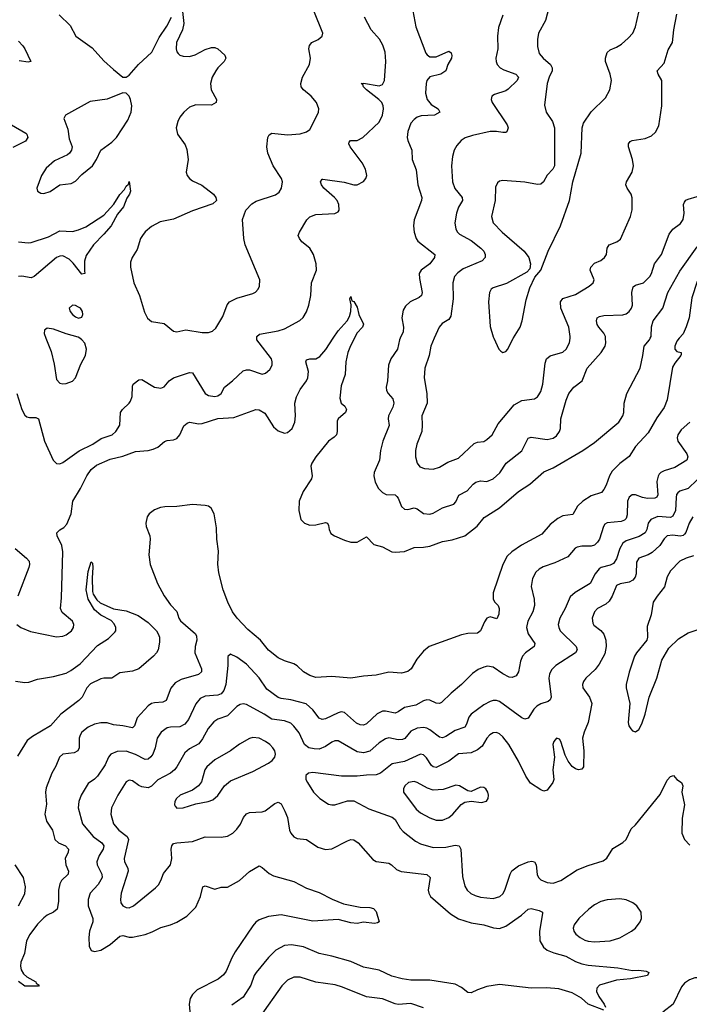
# Model space of a CAD drawing. Header units: inches. Extents: x 884691 to 1028259, y 526745 to 653629.
# Tile 168 of 241: x 1005717 to 1009949, y 585788 to 592014. Entities that reach past the tile are written whole.
import ezdxf

# ---------------------------------------------------------------- set-up
doc = ezdxf.new("R2010")
doc.units = ezdxf.units.IN
doc.header["$MEASUREMENT"] = 0
doc.layers.add('B0508', color=7, linetype='Continuous')
doc.layers.add('B0509', color=7, linetype='Continuous')

msp = doc.modelspace()

# ---------------------------------------------------------------- linework, layer by layer
at = {"layer": 'B0508', "color": 6}
for points, elevation in [([(1005699.1, 589650), (1005731.6, 589550), (1005750, 589514.5), (1005763.1, 589503.1), (1005778.8, 589498.8), (1005818.6, 589498.6), (1005835.5, 589490), (1005874.2, 589350), (1005928.8, 589228.8), (1005950, 589207.9), (1005970, 589206.4), (1005990, 589214.7), (1006092.6, 589287.4), (1006178.6, 589330), (1006233, 589367), (1006301.8, 589390), (1006325.4, 589410), (1006350.2, 589450), (1006353.6, 589530), (1006366.9, 589550), (1006409.9, 589590), (1006417.2, 589602.8), (1006427.5, 589632.5), (1006430, 589697.8), (1006435.4, 589710), (1006470, 589737.9), (1006490, 589740.1), (1006569.9, 589690.1), (1006610, 589684.1), (1006630, 589692.2), (1006663, 589730), (1006690, 589749.4), (1006790, 589784.2), (1006810, 589781.4), (1006890, 589650.4), (1006910, 589638.4), (1006950, 589631.1), (1006970, 589635.6), (1006990, 589649.5), (1007010.8, 589690), (1007063, 589730), (1007130, 589793.1), (1007150, 589800.6), (1007170, 589799.5), (1007250, 589772.8), (1007270, 589778.2), (1007297.5, 589802.5), (1007312.1, 589830), (1007314, 589850), (1007308.2, 589870), (1007230.2, 589970), (1007217.1, 589990), (1007216.5, 590000)], 2100), ([(1005699.2, 588190), (1005725.3, 588170), (1005784.6, 588144.7), (1005950.9, 588110.9), (1005990, 588115.1), (1006010, 588123.4), (1006045.3, 588150), (1006057.2, 588170), (1006059, 588190), (1006050.8, 588210), (1005985.8, 588265.8), (1005974.9, 588290), (1005982, 588358), (1005990, 588650), (1005982.6, 588690), (1005953.6, 588750), (1005952.1, 588770), (1005970, 588788.6), (1005997.3, 588802.7), (1006015.5, 588824.5), (1006043.2, 588890), (1006053.7, 588970), (1006101.8, 589050), (1006141.9, 589130), (1006170, 589170.7), (1006203.3, 589196.7), (1006290, 589236), (1006370, 589255.3), (1006450, 589284.7), (1006530, 589290.4), (1006561.5, 589298.5), (1006590, 589310.8), (1006632.6, 589347.4), (1006650, 589354.2), (1006690, 589358.3), (1006710, 589366.3), (1006729.9, 589390), (1006754.5, 589445.5), (1006776.2, 589463.8), (1006791.5, 589468.5), (1006850, 589459.6), (1006870, 589460.9), (1006970, 589491.8), (1007070, 589499.3), (1007210, 589548.8), (1007230, 589546.7), (1007266.1, 589526.1), (1007320.7, 589440.7), (1007350, 589413.6), (1007390, 589398.7), (1007410, 589403.2), (1007439.4, 589430), (1007456.5, 589470), (1007460.6, 589510), (1007456.9, 589590), (1007467.2, 589630), (1007490, 589675.5), (1007529.1, 589730), (1007538.5, 589750), (1007542, 589790), (1007525.7, 589850), (1007530, 589864.3), (1007550, 589869.4), (1007590, 589869.8), (1007614.9, 589885.1), (1007651.6, 589928.4), (1007698.7, 590000)], 2000), ([(1009886.1, 590000), (1009870, 589981.8), (1009857.3, 589950), (1009857.2, 589930), (1009870, 589916.9), (1009898.7, 589910), (1009897.4, 589897.4), (1009896.1, 589890), (1009857, 589843), (1009843.6, 589816.4), (1009808.8, 589610), (1009790, 589561.5), (1009743.3, 589496.7), (1009690, 589401.1), (1009610, 589315.9), (1009568.9, 589251.1), (1009510, 589208.4), (1009460.9, 589159.1), (1009445.4, 589130), (1009424.2, 589070), (1009410, 589043), (1009394.6, 589025.4), (1009330, 589003.4), (1009276.2, 588970), (1009242.5, 588937.5), (1009214.2, 588885.8), (1009150, 588877.1), (1009119, 588861), (1009070, 588822.4), (1009018.3, 588761.7), (1008888, 588692), (1008828.7, 588650), (1008798.7, 588621.2), (1008769.9, 588570), (1008710, 588390), (1008710.3, 588350), (1008721.1, 588330), (1008740.5, 588310), (1008748.4, 588290), (1008744.7, 588255.3), (1008733.7, 588226.3), (1008690, 588237.8), (1008670.5, 588229.5), (1008654, 588206), (1008629.4, 588150.6), (1008610, 588136), (1008550, 588133.5), (1008510, 588124.9), (1008305.4, 588050), (1008270, 588020.2), (1008228.3, 587970), (1008190.5, 587910), (1008170, 587893.4), (1008130, 587882.5), (1008050, 587889.1), (1007970, 587869.9), (1007890, 587864), (1007810, 587849.9), (1007690, 587861.4), (1007590, 587854.4), (1007550, 587867.6), (1007511.4, 587890), (1007470, 587928.7), (1007450, 587941.1), (1007390, 587959), (1007350, 587979.1), (1007290, 588027.9), (1007239.3, 588090), (1007159.1, 588159.1), (1007091.8, 588230), (1007062.4, 588270), (1007031.8, 588330), (1007002.7, 588410), (1006975.7, 588515.7), (1006969.4, 588570.6), (1006973.7, 588653.7), (1006962.8, 588730), (1006960.2, 588800.2), (1006945.9, 588890), (1006926.4, 588926.4), (1006910, 588937.5), (1006890, 588943.3), (1006810, 588948.4), (1006710, 588936.4), (1006634.4, 588934.4), (1006607.6, 588930), (1006570, 588915.5), (1006536.1, 588890), (1006523.3, 588870), (1006515.4, 588830), (1006517.2, 588810), (1006539.7, 588750), (1006542.5, 588730), (1006533, 588630), (1006542.7, 588570), (1006588.3, 588450), (1006630, 588371.6), (1006670, 588314.1), (1006710, 588272.1), (1006723.2, 588230), (1006733.3, 588213.3), (1006828, 588130), (1006835.5, 588115.5), (1006836.9, 588090), (1006825.4, 588050), (1006824.3, 588010), (1006866.7, 587910), (1006866.7, 587890), (1006846.7, 587873.3), (1006737.8, 587842.2), (1006699.3, 587820.7), (1006672.2, 587787.8), (1006642.6, 587710), (1006622.3, 587697.7), (1006570, 587694.7), (1006550.8, 587689.2), (1006530, 587676), (1006459.5, 587600.5), (1006441.9, 587550), (1006430, 587535.9), (1006370, 587550), (1006310, 587556.2), (1006270, 587567.6), (1006230, 587568.4), (1006190, 587560.2), (1006150, 587540.2), (1006110, 587509.2), (1006098.9, 587490), (1006094.1, 587470), (1006092.8, 587410), (1006085, 587390), (1006062.3, 587377.7), (1005990.4, 587369.6), (1005969.2, 587350), (1005946.7, 587293.3), (1005920.5, 587250), (1005884, 587156), (1005881.3, 587130), (1005886.4, 587053.6), (1005876.9, 586990), (1005887.1, 586947.1), (1005925.5, 586890), (1005940.3, 586830), (1005961.7, 586810), (1006006.1, 586790), (1006024.8, 586770), (1006023.1, 586750), (1006005, 586710), (1006009.8, 586670), (1006026.5, 586630), (1006024, 586616), (1006022.7, 586610), (1005980.5, 586570), (1005970.4, 586549.6), (1005962.8, 586510), (1005961.8, 586438.2), (1005953.5, 586390), (1005930.1, 586370), (1005890, 586351.1), (1005870, 586334.9), (1005830, 586295.4), (1005781.7, 586230), (1005761.1, 586190), (1005747.3, 586110), (1005725.5, 586054.5), (1005721.7, 586030), (1005725.8, 586005.8), (1005741.3, 585981.2), (1005762.7, 585962.7), (1005819.8, 585930), (1005822.4, 585922.4), (1005841.1, 585910), (1005837, 585903), (1005750, 585903.1), (1005710, 585931.3)], 2000), ([(1005883.2, 590000), (1005916.5, 589916.5), (1005935, 589835), (1005950, 589738.7), (1005970, 589716.3), (1005990, 589711), (1006010, 589713.1), (1006050, 589728.6), (1006070.5, 589750), (1006104.4, 589835.6), (1006132.8, 589890), (1006140.3, 589930), (1006128, 589968), (1006110.9, 589990.9), (1006097, 590000)], 2200), ([(1007832.3, 590000), (1007807.3, 589952.7), (1007791.8, 589910), (1007777.8, 589850), (1007775.4, 589770), (1007750, 589699.2), (1007741, 589621), (1007749.8, 589590), (1007772, 589570), (1007783.7, 589550), (1007776.7, 589530), (1007730, 589490.4), (1007723.7, 589476.3), (1007724.8, 589410), (1007719.8, 589390), (1007705.4, 589374.6), (1007668.5, 589350), (1007589.7, 589250), (1007563.9, 589210), (1007557.5, 589190), (1007565.6, 589130), (1007560.6, 589110), (1007508.6, 589030), (1007483.9, 588970), (1007481.7, 588910), (1007494.5, 588854.5), (1007516.6, 588830), (1007550, 588818.5), (1007590, 588819.9), (1007650, 588834), (1007662.7, 588830), (1007670, 588815.3), (1007672.3, 588790), (1007684.8, 588764.8), (1007707.4, 588750), (1007770, 588722.8), (1007810, 588711.2), (1007850, 588710.3), (1007910, 588744.4), (1007955.6, 588695.6), (1008010, 588680.1), (1008069.6, 588650), (1008090, 588646.2), (1008150, 588651.5), (1008210, 588676.7), (1008270, 588678.9), (1008310, 588685.9), (1008390, 588713.8), (1008450, 588725.2), (1008530, 588750.3), (1008608.3, 588811.7), (1008653.9, 588866.1), (1008750, 588926.6), (1008870, 589029.8), (1008942.4, 589077.6), (1009030, 589155.4), (1009090, 589179.7), (1009277.4, 589290), (1009350, 589340.6), (1009504.7, 589470), (1009530.2, 589510), (1009535.1, 589530), (1009536.7, 589590), (1009554.5, 589650), (1009639.2, 589810), (1009656.6, 589890), (1009663.1, 589950), (1009698.2, 589990), (1009702.9, 590000)], 2000), ([(1008121.5, 590000), (1008116.9, 589990), (1008105.3, 589930), (1008062.8, 589870), (1008047.2, 589830), (1008041.7, 589730), (1008034, 589690), (1008035.8, 589670), (1008046.7, 589650), (1008075.9, 589615.9), (1008082, 589590), (1008075.7, 589564.3), (1008048.8, 589510), (1008046.7, 589490), (1008052, 589448), (1008011.7, 589350), (1007997.8, 589290), (1007990.3, 589229.7), (1007958.5, 589150), (1007955.8, 589130), (1007964, 589090), (1007986, 589050), (1008010, 589024.7), (1008032.6, 589012.6), (1008090, 589008.7), (1008099.9, 588999.9), (1008108.7, 588988.7), (1008130, 588936.6), (1008150, 588918.8), (1008170, 588917.3), (1008210, 588927.5), (1008230, 588921.2), (1008270, 588891), (1008310, 588887), (1008330, 588892.8), (1008390, 588927.9), (1008460.1, 588950), (1008473.8, 588966.2), (1008492.8, 589007.2), (1008545.7, 589034.4), (1008582.5, 589077.5), (1008599.9, 589090), (1008630, 589097.6), (1008670, 589094.3), (1008710, 589110.8), (1008751, 589149), (1008792.3, 589210), (1008890, 589287.3), (1008932, 589368), (1008950, 589374.1), (1009050, 589359), (1009090, 589369.1), (1009110, 589383.5), (1009128.6, 589410), (1009134.7, 589430), (1009138.4, 589490), (1009170.6, 589609.4), (1009187.7, 589650), (1009218.6, 589690), (1009272.1, 589730), (1009304.2, 589810), (1009392.4, 589910), (1009417.3, 589950), (1009422.2, 589970), (1009419.9, 590000)], 2100), ([(1008337.5, 590000), (1008316, 589950), (1008304.7, 589890), (1008278.1, 589810), (1008274.6, 589750), (1008290.6, 589650), (1008291.9, 589590), (1008258.7, 589510), (1008261.8, 589450), (1008258.3, 589410), (1008227, 589330), (1008218.9, 589290), (1008218.7, 589250), (1008229.2, 589209.2), (1008247.1, 589187.1), (1008276.2, 589176.1), (1008330, 589171.4), (1008370, 589184.5), (1008422.8, 589217.2), (1008490, 589241.7), (1008590, 589335.3), (1008610, 589342.9), (1008650, 589348), (1008670, 589359.2), (1008703.6, 589390), (1008741.2, 589458.8), (1008841.7, 589578.3), (1008890, 589606.3), (1008970, 589617.5), (1008990, 589629), (1008998.9, 589641.1), (1009010, 589662.7), (1009023.9, 589710), (1009038.4, 589841.6), (1009046.8, 589870), (1009070, 589888), (1009150, 589912.8), (1009170.7, 589930), (1009192.6, 589970), (1009195.4, 590000)], 2200), ([(1008714.2, 590000), (1008745.7, 589930), (1008757.3, 589917.3), (1008770, 589910.1), (1008790, 589916.1), (1008801.6, 589930), (1008835.9, 590000)], 2300), ([(1009952.1, 589470), (1009898.6, 589421.4), (1009876.9, 589390), (1009873, 589370), (1009877.5, 589350), (1009934.8, 589270), (1009939.6, 589250), (1009933.3, 589230), (1009857.6, 589182.4), (1009790, 589161.9), (1009769.1, 589150.9), (1009759.8, 589140.2), (1009752.1, 589127.9), (1009745.1, 589094.9), (1009751.2, 589010), (1009744.8, 588995.2), (1009731.6, 588988.4), (1009685.8, 588985.8), (1009652.9, 588992.9), (1009610, 589010.4), (1009589.1, 589010), (1009570, 588995.7), (1009559.1, 588970), (1009556.6, 588883.5), (1009550, 588861.1), (1009539.3, 588850), (1009518.1, 588841.9), (1009430, 588832.7), (1009416.2, 588823.8), (1009407.3, 588810), (1009380.8, 588730), (1009369.9, 588710.1), (1009350, 588691.2), (1009330, 588684.8), (1009270, 588684.6), (1009240.6, 588679.4), (1009227.4, 588672.6), (1009181.5, 588618.5), (1009100.1, 588580.1), (1009025, 588555), (1009000.2, 588539.8), (1008979.8, 588520.2), (1008958.3, 588481.7), (1008949.1, 588430), (1008968.6, 588350), (1008970.4, 588310), (1008960.1, 588270), (1008928.1, 588210), (1008920.8, 588170), (1008931.8, 588130), (1008972.2, 588070), (1008969, 588051), (1008913.7, 588010), (1008895, 587990), (1008882.2, 587957.8), (1008869.3, 587890.7), (1008854.5, 587865.5), (1008830, 587854.5), (1008810, 587857.6), (1008770, 587878.6), (1008710, 587920.9), (1008673.8, 587926.2), (1008650, 587920.8), (1008615.2, 587904.8), (1008579.7, 587880.3), (1008510.4, 587810), (1008444.7, 587755.3), (1008383.9, 587696.1), (1008370, 587689.7), (1008350, 587692.3), (1008310, 587710.6), (1008290, 587713.4), (1008270, 587707.9), (1008221, 587679), (1008150, 587664.4), (1008110, 587637.1), (1008090, 587629.2), (1008030, 587642.7), (1008010, 587642.7), (1007975.7, 587624.3), (1007910, 587561.9), (1007890, 587553.1), (1007870, 587554.3), (1007846.4, 587566.4), (1007770, 587634), (1007750, 587636.8), (1007730, 587631.1), (1007650, 587593.4), (1007628.9, 587588.9), (1007610, 587596.8), (1007571, 587651), (1007527.9, 587687.9), (1007430, 587714.2), (1007370, 587721.5), (1007350, 587728.4), (1007280.1, 587780.1), (1007230, 587852), (1007150, 587938.1), (1007090, 587983), (1007050, 588002), (1007033.5, 587986.5), (1007033.1, 587930), (1007020, 587810), (1007007.1, 587772.9), (1006990, 587752.1), (1006970, 587742.7), (1006890, 587735.8), (1006858.3, 587721.7), (1006831.1, 587688.9), (1006784.9, 587590), (1006761.3, 587558.7), (1006730, 587542.7), (1006670, 587541.6), (1006650, 587537.1), (1006610.6, 587510), (1006586.1, 587470), (1006573.4, 587410), (1006557.9, 587370), (1006547, 587353), (1006530, 587338.8), (1006510, 587335.6), (1006450, 587367.7), (1006390, 587389), (1006333.8, 587386.2), (1006294.1, 587370), (1006278.6, 587350), (1006257.9, 587302.1), (1006210, 587230), (1006190, 587211.2), (1006150, 587185.2), (1006106.5, 587110), (1006092.1, 587070), (1006086.8, 587030), (1006113.8, 586930), (1006182, 586850), (1006235.6, 586810), (1006248.7, 586790), (1006245, 586770), (1006220.5, 586730), (1006205.6, 586690), (1006206.1, 586670), (1006237.3, 586610), (1006238, 586590), (1006213.3, 586546.7), (1006162.1, 586490), (1006149.4, 586450), (1006150.4, 586410), (1006179.6, 586330), (1006179.1, 586310), (1006159, 586250), (1006153.5, 586210), (1006155.8, 586155.8), (1006170, 586128.1), (1006190, 586121.1), (1006230, 586130.9), (1006290, 586166.7), (1006350, 586218), (1006370, 586222.2), (1006410, 586212.9), (1006430, 586213.3), (1006510, 586230.4), (1006554.5, 586245.5), (1006610, 586273.8), (1006670, 586290.7), (1006710, 586307.6), (1006773.8, 586346.2), (1006830, 586401.4), (1006860.4, 586470), (1006873.8, 586530), (1006890, 586537), (1006950, 586516.1), (1006990, 586527.8), (1007030, 586529.3), (1007105.8, 586570), (1007170, 586628.2), (1007230, 586662.7), (1007250, 586653.1), (1007294.2, 586614.2), (1007321.2, 586601.2), (1007450, 586564.9), (1007530, 586521.6), (1007610, 586495.7), (1007692.2, 586452.2), (1007763.2, 586423.2), (1007870, 586402.6), (1007930, 586400.8), (1007953.9, 586393.9), (1007970, 586374.3), (1007990.1, 586309.9), (1007977.7, 586302.3), (1007960.3, 586299.7), (1007890, 586307.8), (1007850, 586299.2), (1007810, 586304.3), (1007730, 586323.7), (1007570, 586314.1), (1007370, 586353.6), (1007290, 586342.6), (1007230, 586322.1), (1007210, 586307.4), (1007190, 586283.5), (1007079.1, 586120.9), (1007057.7, 586082.3), (1007022.8, 585997.2), (1007006.3, 585973.7), (1006972.5, 585947.5), (1006839.4, 585880.6), (1006808.9, 585851.1), (1006795.6, 585824.4), (1006788.9, 585790), (1006798.5, 585670)], 2100), ([(1010000, 589105.6), (1009941.4, 589050), (1009890, 589033.6), (1009876.8, 589023.2), (1009869.1, 589010.9), (1009866.5, 588993.5), (1009861.1, 588910), (1009844.9, 588875.1), (1009830, 588867.3), (1009750, 588872.4), (1009705.4, 588854.6), (1009689.1, 588830.9), (1009680.5, 588790), (1009669.5, 588770), (1009633, 588747), (1009550, 588718.8), (1009530, 588703.3), (1009511.1, 588670), (1009490, 588604), (1009470, 588575.8), (1009450, 588565.2), (1009391.8, 588550), (1009378.7, 588541.3), (1009353.5, 588510), (1009323.7, 588450), (1009227.7, 588392.3), (1009196.1, 588363.9), (1009164.1, 588290), (1009130.6, 588230), (1009121.2, 588190), (1009124.3, 588170), (1009134.2, 588150), (1009233.9, 588050), (1009240.9, 588030), (1009230.5, 588010), (1009106.5, 587930), (1009077.4, 587902.6), (1009064.9, 587875.1), (1009062, 587850), (1009075.8, 587730), (1009070, 587713.5), (1009056.5, 587703.5), (1009010, 587688.6), (1008985.9, 587674.1), (1008966.4, 587653.6), (1008930, 587597.7), (1008910, 587590.5), (1008890, 587598.7), (1008750, 587702.2), (1008730, 587709.2), (1008710, 587709.4), (1008690, 587703.5), (1008650, 587681.3), (1008570, 587623.3), (1008555.8, 587604.2), (1008541.1, 587558.9), (1008530, 587540.1), (1008470, 587519.1), (1008410, 587480.7), (1008390, 587473.3), (1008370, 587476.9), (1008310, 587524.3), (1008290, 587534.7), (1008270, 587538.4), (1008230, 587534.3), (1008190, 587515), (1008150.6, 587469.4), (1008137.7, 587462.3), (1008110, 587459.5), (1008050, 587472.6), (1008030, 587467.8), (1007990, 587441.5), (1007930, 587389.2), (1007890, 587377.7), (1007850, 587385.6), (1007730, 587454.4), (1007710, 587454.2), (1007690, 587445.4), (1007650, 587418.3), (1007610, 587401.5), (1007577.4, 587402.6), (1007544.7, 587410), (1007518.2, 587430), (1007484.6, 587504.6), (1007450, 587547.8), (1007430, 587565.2), (1007390, 587580.7), (1007310, 587590.6), (1007262.8, 587622.8), (1007150, 587683.4), (1007130, 587688.4), (1007110, 587684.7), (1007090, 587672.1), (1007030, 587612), (1006970, 587592), (1006944.9, 587575.1), (1006907.9, 587532.1), (1006873.2, 587466.8), (1006850, 587436), (1006790, 587403.1), (1006761.1, 587378.9), (1006710.7, 587289.3), (1006695.3, 587270), (1006669.8, 587250.2), (1006590, 587207.6), (1006550, 587167.2), (1006530, 587157.5), (1006490, 587164.1), (1006470, 587172.3), (1006430, 587201.5), (1006410, 587206.4), (1006390, 587194.6), (1006337.2, 587110), (1006298.3, 587030), (1006292.9, 586990), (1006310.6, 586930), (1006343, 586890), (1006395.9, 586850), (1006404.5, 586830), (1006376.6, 586710), (1006379.6, 586690), (1006400.1, 586650), (1006403.9, 586630), (1006359.4, 586490), (1006353.8, 586450), (1006356.8, 586430), (1006369.3, 586410), (1006390, 586400.3), (1006410, 586398.9), (1006437.5, 586410), (1006576.2, 586523.8), (1006595.5, 586544.5), (1006609.6, 586570), (1006625.4, 586614.6), (1006671.3, 586670), (1006679.2, 586710), (1006674.8, 586770), (1006678.6, 586790), (1006690, 586804.2), (1006710.2, 586809.8), (1006810, 586816.6), (1006890, 586847.3), (1006990, 586845.9), (1007030, 586851.5), (1007064.3, 586870), (1007090, 586895.9), (1007112.7, 586927.3), (1007132.1, 586970), (1007150, 586993.2), (1007170, 587001.3), (1007250, 587006), (1007268.1, 587011.9), (1007330, 587058.4), (1007350, 587067.2), (1007370, 587055.1), (1007393.8, 587010), (1007410.1, 586969.9), (1007423.3, 586890), (1007432, 586870), (1007450, 586846.9), (1007470, 586837.1), (1007530, 586829.5), (1007602.2, 586782.2), (1007650, 586766.1), (1007690, 586770.6), (1007790, 586822.3), (1007810, 586829.8), (1007830, 586828.2), (1007857, 586810), (1007950, 586704.4), (1007970, 586690.1), (1008050, 586680.2), (1008068, 586670), (1008099.5, 586639.5), (1008127.8, 586627.8), (1008290, 586608.4), (1008310.6, 586590), (1008299.8, 586510), (1008303, 586490), (1008313.1, 586470), (1008440.6, 586360.6), (1008490, 586329.6), (1008570, 586303), (1008650, 586291.1), (1008711.9, 586271.9), (1008750, 586267.4), (1008790, 586283.1), (1008887.9, 586352.1), (1008930, 586390.5), (1008950, 586393.6), (1009001, 586381), (1009021.9, 586370), (1009022.5, 586362.5), (1009002.9, 586250), (1009005.3, 586190), (1009027.3, 586150), (1009051.2, 586131.2), (1009093.6, 586113.6), (1009170, 586091.8), (1009230, 586057.8), (1009270, 586044.3), (1009310, 586036.3), (1009498.1, 586018.1), (1009590, 586002.2), (1009630, 586003.3), (1009676.6, 585996.6), (1009693.8, 585990), (1009685.5, 585970), (1009577.6, 585950), (1009490, 585940.2), (1009381.2, 585910), (1009363.9, 585890), (1009363.1, 585870), (1009377.4, 585837.4), (1009412.3, 585790), (1009420.4, 585770)], 2200), ([(1009972.1, 588870), (1009949.2, 588830), (1009928, 588772), (1009919.2, 588760.8), (1009910, 588753), (1009890.8, 588749.2), (1009846.2, 588753.8), (1009810, 588749.5), (1009790, 588732.1), (1009762.7, 588690), (1009714.7, 588645.3), (1009690, 588631.3), (1009630.8, 588609.2), (1009615.4, 588584.6), (1009612.9, 588510), (1009606.2, 588490), (1009592.1, 588470), (1009570, 588456.8), (1009513.2, 588446.8), (1009490, 588435.8), (1009462.7, 588370), (1009441.9, 588338.1), (1009421.3, 588318.7), (1009368.6, 588290), (1009349.5, 588270), (1009336.3, 588230), (1009339.2, 588199.2), (1009346.6, 588186.6), (1009390, 588152.2), (1009408.2, 588128.2), (1009422.4, 588090), (1009423.9, 588050), (1009416.3, 588003.7), (1009380.7, 587939.3), (1009354.3, 587905.7), (1009295.1, 587850), (1009279.9, 587830), (1009273.9, 587810), (1009277.5, 587790), (1009318.4, 587730), (1009332.5, 587690), (1009309.4, 587570.6), (1009284.1, 587510), (1009275, 587470), (1009283.4, 587390), (1009279.7, 587290), (1009270, 587275.8), (1009250, 587270.8), (1009230, 587276.8), (1009210, 587291.5), (1009184.6, 587324.6), (1009164.1, 587364.1), (1009138.3, 587450), (1009130, 587464.1), (1009110, 587470.9), (1009093, 587450), (1009087.9, 587430), (1009097.6, 587350), (1009086.2, 587270), (1009093.7, 587210), (1009085.8, 587190), (1009050, 587141.5), (1009030, 587136.7), (1009010, 587144.3), (1008946.5, 587186.5), (1008917.2, 587230), (1008870, 587325.4), (1008808.5, 587430), (1008770, 587480.2), (1008750, 587498.1), (1008730, 587506.2), (1008710, 587503.8), (1008688.8, 587491.2), (1008670, 587470.9), (1008639.7, 587420.3), (1008610, 587396.3), (1008570, 587377.5), (1008490, 587372.2), (1008430, 587325.5), (1008350, 587284.7), (1008330, 587289.6), (1008319.2, 587299.2), (1008287.6, 587347.6), (1008270, 587366.4), (1008250, 587370), (1008150, 587323.3), (1008070.8, 587309.2), (1007997.9, 587250), (1007970, 587238.4), (1007910, 587237.5), (1007850, 587230.4), (1007751.4, 587231.4), (1007570, 587253.4), (1007541.8, 587250), (1007525.5, 587234.5), (1007526.4, 587210), (1007535.6, 587190), (1007573.9, 587130), (1007613.9, 587090), (1007670, 587053.5), (1007690, 587048.5), (1007710, 587050.3), (1007790, 587075.6), (1007830, 587073.7), (1007924.7, 587024.7), (1008072.4, 586972.4), (1008090, 586956.6), (1008122.4, 586902.4), (1008141.4, 586881.4), (1008219.9, 586819.9), (1008250, 586803.1), (1008330, 586779.9), (1008410, 586782.1), (1008470, 586794.9), (1008494.2, 586790), (1008505.9, 586770), (1008515.5, 586595.5), (1008530, 586534.3), (1008544.7, 586510), (1008568.6, 586488.6), (1008595.1, 586475.1), (1008630, 586465.9), (1008710, 586457.2), (1008751.2, 586468.8), (1008770, 586486.6), (1008783, 586510), (1008816.3, 586610), (1008828.3, 586631.7), (1008870, 586663.4), (1008930, 586689.3), (1008953.1, 586693.1), (1008971.8, 586690), (1008980.9, 586670), (1008988.3, 586608.3), (1008996.9, 586590), (1009010, 586576), (1009050, 586557.8), (1009090, 586555.1), (1009138.4, 586570), (1009241.3, 586638.7), (1009310, 586666.6), (1009404.9, 586695.1), (1009427.9, 586712.1), (1009466.2, 586773.8), (1009530, 586811.7), (1009549.3, 586830), (1009582.7, 586897.3), (1009610, 586923.8), (1009765.3, 587114.7), (1009810, 587206.2), (1009830, 587229), (1009850, 587235.3), (1009870.4, 587210), (1009899.6, 587190), (1009907.6, 587170), (1009902.9, 587130), (1009918.3, 587050), (1009904.9, 586964.9), (1009901.4, 586870), (1009918.9, 586830), (1009953.7, 586793.7)], 2300), ([(1005689.6, 588670), (1005760.7, 588610), (1005776.9, 588590), (1005780.2, 588570), (1005775.2, 588550), (1005704.5, 588370)], 2000), ([(1005690, 587831.5), (1005750, 587822), (1005774.8, 587825.2), (1005830, 587845), (1005930, 587861), (1006010, 587882.4), (1006041.5, 587898.5), (1006098.6, 587941.4), (1006210, 588056.5), (1006278.1, 588101.9), (1006319.5, 588140.5), (1006324.7, 588150), (1006325.8, 588170), (1006313.9, 588193.9), (1006294.8, 588214.8), (1006230, 588248.1), (1006190, 588282.2), (1006149.9, 588350), (1006137.9, 588410), (1006150, 588525.5), (1006170, 588585.5), (1006177.3, 588577.3), (1006180.6, 588550), (1006174.6, 588485.4), (1006178.2, 588398.2), (1006182.2, 588382.2), (1006205.2, 588345.2), (1006226.9, 588326.9), (1006310, 588289.4), (1006390, 588276.9), (1006466.2, 588246.2), (1006530, 588201.4), (1006581, 588150), (1006593.5, 588130), (1006600.1, 588110), (1006601.7, 588078.3), (1006593, 588030), (1006582.5, 588010), (1006564, 587990), (1006469.5, 587910), (1006430, 587893.9), (1006350, 587883.5), (1006300.3, 587850), (1006250, 587851.2), (1006230, 587846.2), (1006165.7, 587814.3), (1006141, 587790), (1006112.4, 587730), (1006091.9, 587710), (1005978.2, 587621.8), (1005912.3, 587550), (1005797.5, 587482.5), (1005763.9, 587456.1), (1005703.1, 587356.9)], 1900), ([(1009976.8, 588623.1), (1009928.5, 588610), (1009889.5, 588590.5), (1009830.3, 588530), (1009809.7, 588490.3), (1009793, 588427), (1009745.5, 588370), (1009720.3, 588330), (1009708.7, 588250), (1009682.4, 588177.6), (1009685.8, 588110), (1009681, 588090), (1009615, 588010), (1009603.3, 587990), (1009569.3, 587889.3), (1009550.8, 587810), (1009551.1, 587790), (1009573.5, 587690), (1009563.3, 587570), (1009567.4, 587550), (1009579.2, 587530), (1009590, 587517.6), (1009610, 587511.6), (1009630, 587524.8), (1009650, 587562.4), (1009670, 587623.7), (1009695.3, 587730), (1009744, 587850), (1009775.2, 587964.8), (1009819.1, 588040.9), (1009880.5, 588099.5), (1009942.5, 588137.5), (1010000, 588157)], 2400), ([(1005709, 586411), (1005750, 586487.7), (1005754, 586530), (1005741.7, 586590), (1005689.1, 586670)], 2000), ([(1009410, 585751.6), (1009310, 585788.6), (1009267.9, 585827.9), (1009210, 585859.6), (1009125.2, 585885.2), (1009047, 585893), (1008950, 585890.1), (1008750, 585912.9), (1008670, 585900.3), (1008610, 585880.5), (1008570, 585860.5), (1008550, 585862), (1008510, 585894.1), (1008470, 585915), (1008310, 585940.1), (1008190, 585941.5), (1008133.6, 585950), (1008070, 585966.1), (1007990, 586003.1), (1007890, 586023.3), (1007810, 586058.2), (1007690, 586092.1), (1007610, 586109.3), (1007510, 586150.7), (1007435.1, 586164.9), (1007390, 586159.1), (1007336.9, 586130), (1007290, 586083.6), (1007211.4, 585988.6), (1007199.8, 585970), (1007177.8, 585910), (1007130, 585833.8), (1007057.9, 585782.1)], 2200), ([(1008270, 585766.3), (1008190, 585793.9), (1008110, 585787.2), (1008090.5, 585790.5), (1008010, 585821.9), (1007910, 585835), (1007756.6, 585896.6), (1007710.8, 585910.8), (1007590, 585928.3), (1007490, 585958.9), (1007450, 585959.3), (1007410, 585941), (1007374.1, 585905.9), (1007238.1, 585710)], 2300), ([(1010000, 585955.2), (1009984.8, 585955.2), (1009950, 585942.6), (1009918.9, 585921.1), (1009900.5, 585899.4), (1009847.4, 585790), (1009781.1, 585738.9)], 2300)]:
    msp.add_lwpolyline(points, dxfattribs=dict(at, elevation=elevation))
for points, elevation in [([(1007190, 587475.9), (1007170, 587469.2), (1007106.9, 587433.1), (1007049.5, 587390.5), (1006950, 587333.2), (1006899.8, 587290), (1006887.7, 587270), (1006865.4, 587194.6), (1006848.4, 587170), (1006810, 587141.9), (1006731.9, 587110), (1006708.3, 587090), (1006698.1, 587070), (1006695.8, 587050), (1006700.5, 587040.5), (1006710, 587029.1), (1006750, 587029.8), (1006830, 587056), (1006907.8, 587070), (1006938.4, 587081.6), (1006970, 587107.7), (1007011.2, 587168.8), (1007050, 587202.1), (1007190, 587260.5), (1007290, 587312.3), (1007313.8, 587330), (1007330.4, 587350), (1007333.3, 587370), (1007328.8, 587390), (1007317.2, 587410), (1007298.8, 587430), (1007270, 587450.6), (1007230, 587470.2)], 2300), ([(1008210, 587197.4), (1008173.7, 587190), (1008151.9, 587170), (1008142.8, 587150), (1008142.6, 587130), (1008222.6, 587022.6), (1008250, 586998.5), (1008310, 586966.7), (1008350, 586953.4), (1008390, 586952.3), (1008430, 586969.1), (1008455.1, 586990), (1008508.4, 587051.6), (1008530, 587066.5), (1008570, 587071.9), (1008636.2, 587063.8), (1008668, 587072), (1008678.8, 587090), (1008679.4, 587110), (1008675.4, 587130), (1008663.1, 587150), (1008650, 587159.4), (1008630, 587162.1), (1008570, 587134.6), (1008550, 587137.3), (1008497.3, 587170), (1008473.1, 587173.1), (1008393.8, 587146.2), (1008330, 587142.7), (1008293.9, 587153.9), (1008230, 587190.8)], 2400), ([(1009510, 586455.2), (1009430, 586449.1), (1009390, 586437.8), (1009350, 586416.4), (1009313.9, 586390), (1009251.3, 586330), (1009220.8, 586290), (1009215.9, 586270), (1009219.9, 586250), (1009232.3, 586232.3), (1009260.3, 586210), (1009290, 586194.7), (1009310, 586187.1), (1009350, 586182.4), (1009450, 586188.5), (1009510, 586207.9), (1009583.8, 586250), (1009609.8, 586270), (1009639, 586310), (1009647.3, 586330), (1009644.6, 586370), (1009617.8, 586410), (1009592.3, 586430), (1009550, 586448.4)], 2300)]:
    msp.add_lwpolyline(points, close=True, dxfattribs=dict(at, elevation=elevation))
at = {"layer": 'B0509', "color": 6}
for points, elevation in [([(1006746.3, 592066.3), (1006755.5, 591990), (1006745.9, 591950), (1006709.2, 591870), (1006705.8, 591830), (1006710.3, 591810.3), (1006719.6, 591799.6), (1006730.3, 591790.3), (1006750, 591783.4), (1006790, 591781.8), (1006827, 591793), (1006890, 591826.7), (1006930, 591838.1), (1006950, 591838.7), (1006970, 591829.3), (1007013.2, 591790), (1007019.1, 591770), (1007010.6, 591750), (1006969.8, 591710.2), (1006956.5, 591690), (1006933.3, 591650), (1006922.8, 591610), (1006927.7, 591570), (1006961.7, 591510), (1006959.5, 591490), (1006930, 591473.2), (1006830, 591475.4), (1006790, 591460.3), (1006754.4, 591430), (1006730, 591398.2), (1006716.1, 591370), (1006706.9, 591330), (1006714.8, 591290), (1006763, 591223), (1006774.2, 591194.2), (1006781.3, 591130), (1006770.1, 591050), (1006776.8, 591030), (1006790.7, 591010), (1006810, 590994.9), (1006867.6, 590967.6), (1006941.7, 590910), (1006957.6, 590890), (1006961.1, 590870), (1006937.3, 590850), (1006810, 590806.2), (1006690, 590752.7), (1006604.3, 590735.7), (1006550, 590707.1), (1006510, 590672.8), (1006492.6, 590650), (1006481.7, 590630), (1006459.3, 590560.7), (1006428.1, 590510), (1006418.2, 590481.8), (1006418, 590450), (1006439.7, 590350), (1006474.4, 590270), (1006505.5, 590165.5), (1006526.1, 590126.1), (1006550, 590105.9), (1006630, 590092.9), (1006690, 590045.2), (1006710, 590040.4), (1006766.5, 590053.5), (1006870, 590035.4), (1006910, 590036.9), (1006935.7, 590044.4), (1006956.4, 590063.6), (1007001.6, 590138.4), (1007029.4, 590210.6), (1007043.2, 590230), (1007090, 590253.2), (1007190, 590282.2), (1007208, 590292), (1007225.2, 590310), (1007233.4, 590330), (1007234, 590370), (1007142.4, 590590), (1007134.3, 590630), (1007126.1, 590750), (1007147.4, 590810), (1007183.9, 590850), (1007212.9, 590867.1), (1007333.6, 590906.4), (1007356.2, 590923.8), (1007371.6, 590950), (1007377.3, 590990), (1007372.4, 591010), (1007318.3, 591090), (1007285.9, 591170), (1007278.9, 591210), (1007286.4, 591270), (1007294.6, 591285.4), (1007310, 591297.3), (1007410, 591286.9), (1007490, 591293.3), (1007530, 591304.8), (1007550, 591320.9), (1007562.1, 591337.9), (1007606.4, 591430), (1007608.3, 591450), (1007592.2, 591490), (1007559.9, 591530), (1007510, 591570.4), (1007497.1, 591590), (1007493.2, 591610), (1007504.8, 591650), (1007549.6, 591730), (1007554.5, 591770), (1007545.2, 591830), (1007548, 591852), (1007563.4, 591870), (1007603.4, 591890), (1007629.2, 591910), (1007634.2, 591930), (1007576, 592070)], 2200), ([(1008201.5, 592070), (1008220.4, 591970), (1008283.5, 591803.5), (1008291.7, 591791.7), (1008310, 591780.5), (1008350, 591779.6), (1008430, 591814.3), (1008444.5, 591804.5), (1008447.5, 591787.5), (1008445.8, 591770), (1008423.8, 591730), (1008411.1, 591690), (1008379, 591670), (1008310, 591653.8), (1008291.5, 591630), (1008285.4, 591610), (1008281.7, 591550), (1008292.4, 591510), (1008318.1, 591478.1), (1008362, 591450), (1008372.5, 591430), (1008338.6, 591410), (1008254, 591406), (1008230, 591397.3), (1008210, 591382.9), (1008190, 591359.1), (1008170, 591306.6), (1008166.7, 591270), (1008170, 591250), (1008196, 591190), (1008198.6, 591130), (1008224, 591064), (1008233.7, 590970), (1008258.9, 590890), (1008257.2, 590870), (1008211.3, 590748.7), (1008205.8, 590710), (1008209.4, 590670), (1008222.7, 590630), (1008234.5, 590614.5), (1008341.5, 590530), (1008339.9, 590510), (1008310, 590471.1), (1008255.6, 590430), (1008242.9, 590410), (1008243.3, 590376.7), (1008260.4, 590290), (1008257.4, 590270), (1008242.5, 590257.6), (1008184.9, 590230), (1008156.6, 590203.4), (1008141.6, 590178.4), (1008132.3, 590130), (1008142.8, 590070), (1008140.2, 590039.8), (1008121.5, 590000)], 2100), ([(1009062.6, 592090), (1009040.6, 592010), (1008996.2, 591930), (1008989.3, 591890), (1008990, 591844.9), (1009001.5, 591801.5), (1009026.3, 591770), (1009071.9, 591730), (1009082.5, 591710), (1009081.7, 591690), (1009063.4, 591650), (1009051.6, 591610), (1009033.4, 591473.4), (1009045.6, 591430), (1009083.9, 591370), (1009097.4, 591330), (1009097.7, 591090), (1009086.6, 591070), (1009050, 591030.4), (1009028.2, 590990), (1009010, 590975.2), (1008990, 590971.9), (1008910, 590986.8), (1008770, 590997.5), (1008750, 590993.4), (1008736.3, 590983.7), (1008724.2, 590955.8), (1008722.8, 590870), (1008699.4, 590770), (1008710.4, 590730.4), (1008767.2, 590670), (1008905.6, 590550), (1008934.6, 590510), (1008946.3, 590470), (1008941.6, 590438.4), (1008923.2, 590416.8), (1008794.2, 590345.8), (1008710, 590319.1), (1008697.2, 590310), (1008685.8, 590290), (1008680.2, 590230), (1008690, 590073.7), (1008710, 590009.4), (1008714.2, 590000)], 2300), ([(1008835.9, 590000), (1008837.3, 590002.7), (1008879.4, 590070), (1008893.1, 590110), (1008918.2, 590241.8), (1008942, 590318), (1008973, 590387), (1009010.8, 590430), (1009056.6, 590550), (1009136, 590710), (1009191.4, 590870), (1009212.6, 590990), (1009266.3, 591170), (1009272.2, 591330), (1009279.7, 591360.3), (1009328.8, 591431.2), (1009419.3, 591520.7), (1009446.5, 591570), (1009456.6, 591630), (1009449.4, 591670), (1009420.4, 591750), (1009419.5, 591770), (1009430, 591806.2), (1009450, 591824.6), (1009490, 591840.6), (1009519.9, 591860.1), (1009562.9, 591897.1), (1009592.3, 591930), (1009610.2, 591970), (1009630, 592062.6)], 2300), ([(1005966, 592046), (1006036.6, 591976.6), (1006071.3, 591910), (1006176.2, 591836.2), (1006250, 591753.2), (1006310, 591699.2), (1006370, 591651.5), (1006390, 591650.1), (1006410, 591663.9), (1006469.2, 591730.8), (1006552, 591808), (1006598.1, 591901.9), (1006647.6, 591972.4), (1006676.1, 592030)], 2200), ([(1007216.5, 590000), (1007215.8, 590010), (1007233.5, 590026.5), (1007350, 590047.5), (1007390, 590059.7), (1007487.4, 590112.6), (1007509.5, 590130.5), (1007530, 590167.4), (1007544.8, 590210), (1007556.4, 590270), (1007562.3, 590350), (1007593, 590430), (1007591.3, 590470), (1007574.9, 590530), (1007550.2, 590570), (1007501, 590610), (1007485.1, 590630), (1007478.3, 590650), (1007486.3, 590670), (1007531.3, 590748.7), (1007551.7, 590768.3), (1007590, 590781.7), (1007710, 590789.3), (1007730, 590799.5), (1007736.7, 590810), (1007734.3, 590845.7), (1007723.9, 590870), (1007707.9, 590890), (1007639.8, 590950), (1007623.9, 590970), (1007617.6, 590990), (1007630, 591006.5), (1007633.2, 591006.8), (1007767, 590987), (1007830, 590969.8), (1007850, 590969.7), (1007890, 590990.1), (1007905.4, 591010), (1007910.3, 591029.7), (1007903.4, 591070), (1007882.1, 591110), (1007806.7, 591210), (1007797.1, 591230), (1007799.5, 591240.5), (1007808.9, 591251.1), (1007850, 591250.3), (1007886.7, 591270), (1007990, 591366), (1008010.5, 591410), (1008016.3, 591450), (1008014.6, 591470), (1008005.5, 591490), (1007986.9, 591510), (1007908.8, 591570), (1007889.5, 591590), (1007885.1, 591605.1), (1007874.7, 591610), (1007890, 591612.9), (1007990, 591596.7), (1008010, 591603.9), (1008022.5, 591630), (1008030.4, 591749.6), (1008026.4, 591810), (1008013.1, 591853.1), (1007991.3, 591891.3), (1007938.2, 591950), (1007896.2, 592030)], 2100), ([(1008770, 592041.9), (1008744.3, 591964.3), (1008737.2, 591910), (1008739.6, 591830), (1008726.6, 591770), (1008727.7, 591750), (1008735.5, 591730), (1008754.2, 591710), (1008777.3, 591697.3), (1008852.6, 591670), (1008869.5, 591650), (1008860.8, 591630), (1008805.5, 591574.5), (1008790, 591563.5), (1008717.8, 591542.2), (1008701.8, 591530), (1008696.2, 591510), (1008703.5, 591490), (1008798.4, 591350), (1008804.6, 591330), (1008795.8, 591304.2), (1008790, 591300.1), (1008770, 591300.4), (1008730, 591307.4), (1008690, 591307.5), (1008578.7, 591281.3), (1008533.8, 591266.2), (1008507.5, 591250), (1008480.5, 591219.5), (1008463.9, 591190), (1008452, 591150), (1008447.1, 591090), (1008452.4, 590990), (1008467.8, 590947.8), (1008512.9, 590890), (1008515.1, 590870), (1008491.4, 590828.6), (1008477.9, 590790), (1008468.2, 590730), (1008472.9, 590690), (1008483.7, 590670), (1008497.2, 590657.2), (1008570, 590618.3), (1008631.1, 590570), (1008650.3, 590550), (1008659.7, 590530), (1008659.1, 590520.9), (1008658.3, 590510), (1008639.7, 590490), (1008520.3, 590439.7), (1008485.8, 590414.2), (1008466, 590390), (1008454, 590350), (1008457.6, 590250), (1008441.4, 590138.6), (1008430, 590118.2), (1008386.5, 590093.5), (1008367.5, 590070), (1008337.5, 590000)], 2200), ([(1009195.4, 590000), (1009196.3, 590010), (1009187.7, 590070), (1009137.5, 590190), (1009134.7, 590230), (1009150, 590251.4), (1009230, 590277.4), (1009317.3, 590330), (1009341.3, 590350), (1009347.5, 590370), (1009323.6, 590430), (1009326.5, 590450), (1009350, 590474.2), (1009390, 590490.8), (1009414.3, 590510), (1009425.4, 590530), (1009430.7, 590570), (1009442.2, 590590), (1009491.3, 590610), (1009513.5, 590626.5), (1009578.5, 590770), (1009588.9, 590811.1), (1009588.8, 590888.8), (1009582.9, 590910), (1009556.3, 590950), (1009549.1, 590970), (1009552.5, 590990), (1009589.1, 591050), (1009597.1, 591090), (1009589.4, 591130.6), (1009564.9, 591210), (1009565, 591230), (1009575.7, 591244.3), (1009587.4, 591250), (1009670, 591263.4), (1009710, 591280.1), (1009736, 591304), (1009756.4, 591343.6), (1009775.3, 591470), (1009776.7, 591630), (1009751.8, 591670), (1009746.3, 591690), (1009790, 591738.7), (1009816.2, 591823.8), (1009843.4, 591870), (1009851.6, 591950), (1009869.6, 592050)], 2200), ([(1005710, 591878.5), (1005736.1, 591850), (1005750.1, 591830), (1005788.5, 591750), (1005770, 591745.3), (1005714.7, 591754.7)], 2100), ([(1005664.8, 591350), (1005756, 591296), (1005763.4, 591290), (1005769.3, 591270), (1005753.4, 591246.6), (1005673.4, 591206.6)], 2100), ([(1005710, 590609.2), (1005770, 590603.7), (1005790, 590606), (1005898.7, 590641.3), (1005970, 590678.7), (1006050, 590674.4), (1006090, 590685.1), (1006134.5, 590705.5), (1006250, 590777.8), (1006312.7, 590847.3), (1006350, 590908.4), (1006379, 590941), (1006390, 590962.2), (1006405.6, 590974.4), (1006410.1, 590990.1), (1006418.3, 590930), (1006411.8, 590910), (1006394.2, 590885.8), (1006372.4, 590830), (1006335.6, 590784.4), (1006294.6, 590710), (1006250, 590657.1), (1006184.1, 590590), (1006137.7, 590522.3), (1006127.1, 590487.1), (1006125.9, 590425.9), (1006130, 590409.3), (1006110, 590405.9), (1006055.5, 590475.5), (1006030, 590501), (1005990, 590520.2), (1005970, 590519.5), (1005949, 590510), (1005809, 590391), (1005790, 590382.4), (1005730, 590393.4), (1005710, 590391)], 2100), ([(1009419.9, 590000), (1009419.1, 590010), (1009410, 590031.8), (1009376.8, 590070), (1009367.6, 590087.6), (1009363.7, 590110), (1009367.5, 590130), (1009381.7, 590138.3), (1009410, 590144), (1009530, 590147.3), (1009550, 590153.5), (1009570.1, 590169.9), (1009583.7, 590190), (1009590.5, 590210), (1009586.4, 590290), (1009595, 590325), (1009610, 590335.9), (1009659.9, 590350), (1009699.8, 590390), (1009710.9, 590410), (1009730, 590470), (1009772.8, 590530), (1009822.1, 590658), (1009845.2, 590690), (1009893.6, 590726.4), (1009910.4, 590750), (1009917.2, 590790), (1009913.3, 590846.7), (1009919.2, 590860.8), (1009927.9, 590872.1), (1009941.5, 590878.5), (1010000, 590896.5)], 2100), ([(1009702.9, 590000), (1009707.7, 590010), (1009711.3, 590071.3), (1009722, 590110), (1009781.7, 590190), (1009814.1, 590290), (1009890, 590424.6), (1010000, 590578.9)], 2000), ([(1010000, 590358.5), (1009965, 590255), (1009949.3, 590130), (1009930, 590072.7), (1009911.4, 590028.6), (1009886.1, 590000)], 2000), ([(1007698.7, 590000), (1007730, 590047.7), (1007787.2, 590110), (1007802.2, 590137.8), (1007809.7, 590170), (1007811.8, 590211.8), (1007804.2, 590250), (1007810, 590263.1), (1007816.7, 590236.7), (1007830, 590232.2), (1007850, 590196.2), (1007861.3, 590150), (1007889.2, 590090), (1007884.6, 590070), (1007848.8, 590031.2), (1007832.3, 590000)], 2000), ([(1006097, 590000), (1006086.7, 590006.7), (1006010, 590026.9), (1005930, 590058.3), (1005890, 590063), (1005873.7, 590050), (1005871.3, 590030), (1005883.2, 590000)], 2200)]:
    msp.add_lwpolyline(points, dxfattribs=dict(at, elevation=elevation))
at = {"layer": 'B0509', "color": 6, "elevation": 2200}
for points in [[(1006370, 591551.6), (1006270, 591511.6), (1006162.7, 591497.3), (1006007.7, 591410), (1005995.9, 591390), (1006021.3, 591321.3), (1006030, 591260.3), (1006048.2, 591210), (1006045, 591190), (1006031.5, 591170), (1006019.3, 591160.7), (1005938, 591122), (1005884.8, 591075.2), (1005856, 591030), (1005826.6, 590950), (1005830.1, 590930), (1005850, 590917.5), (1005870, 590915.3), (1005910, 590928.4), (1005970, 590969.2), (1006042.5, 590977.5), (1006070, 590993.7), (1006110, 591035), (1006177.4, 591090), (1006203.4, 591130), (1006229.8, 591190.2), (1006300.1, 591239.9), (1006329.7, 591270), (1006400.5, 591379.5), (1006421.6, 591430), (1006425.2, 591470), (1006417.8, 591510), (1006410, 591530.6), (1006390, 591549.9)], [(1006050, 590209.8), (1006030.3, 590190), (1006037.2, 590170), (1006051.7, 590150), (1006070, 590134.9), (1006090, 590126), (1006110, 590133.4), (1006115.3, 590150), (1006113.4, 590170), (1006101.2, 590190), (1006090, 590197.4), (1006070, 590207.2)]]:
    msp.add_lwpolyline(points, close=True, dxfattribs=at)

doc.saveas('drawing.dxf')
